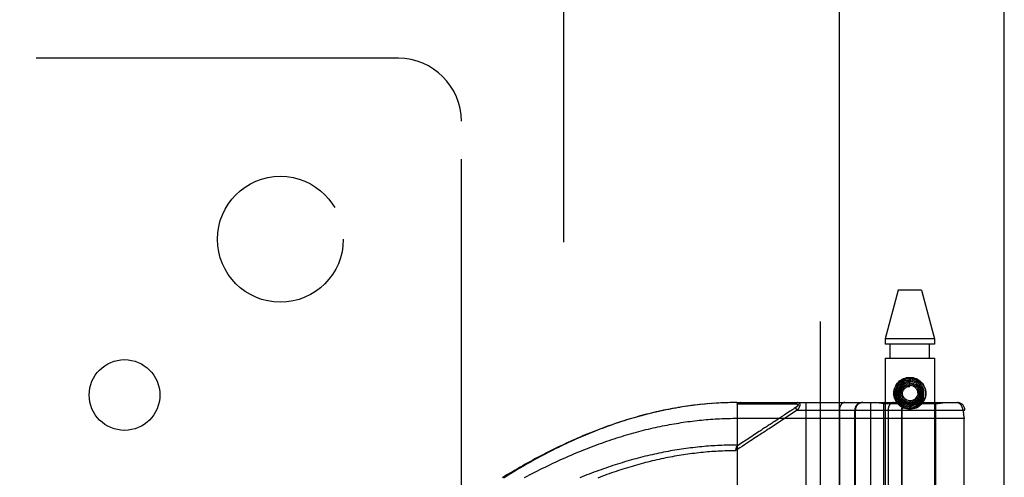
# Model space of a CAD drawing. Header units: inches. Extents: x 0 to 262, y 0 to 169.
# Tile 203 of 256: x 112.93 to 116.84, y 117.4 to 119.22. Entities that reach past the tile are written whole.
import ezdxf

# ---------------------------------------------------------------- set-up
doc = ezdxf.new("R2010")
doc.units = ezdxf.units.IN
doc.header["$LTSCALE"] = 14.384615
doc.header["$MEASUREMENT"] = 0
doc.linetypes.add('HIDDEN', pattern=[0.2, 0.1, -0.1])
doc.layers.get('0').update_dxf_attribs({"linetype": 'CONTINUOUS'})
for name, color, linetype in [('DEFAULT_2', 8, 'HIDDEN'), ('RIGHTHAND_DOOR_ASSEMBLY', 7, 'CONTINUOUS'), ('SUBPANEL', 7, 'CONTINUOUS')]:
    doc.layers.add(name, color=color, linetype=linetype)

msp = doc.modelspace()

# ---------------------------------------------------------------- linework, layer by layer
at = {"color": 3, "linetype": 'Continuous'}
msp.add_line((116.8387, 49.3295), (116.8387, 125.8592), dxfattribs=at)
at = {"layer": 'DEFAULT_2', "color": 8, "linetype": 'HIDDEN'}
msp.add_line((115.0887, 119.7775), (115.0887, 50.6735), dxfattribs=at)
at = {"layer": 'RIGHTHAND_DOOR_ASSEMBLY', "color": 8, "linetype": 'HIDDEN'}
for p, q in [((116.1079, 120.9005), (116.1079, 49.5505)), ((116.4169, 118.1485), (116.3654, 117.9545)), ((116.5099, 118.1485), (116.4169, 118.1485)), ((116.5099, 118.1485), (116.5614, 117.9545)), ((116.5614, 117.9545), (116.3654, 117.9545)), ((116.3654, 117.9545), (116.3654, 117.9335)), ((116.5614, 117.9335), (116.3654, 117.9335)), ((116.3849, 117.8785), (116.3849, 117.9335)), ((116.5419, 117.8785), (116.5419, 117.9335)), ((116.5614, 117.9545), (116.5614, 117.9335)), ((116.3654, 117.8785), (116.5614, 117.8785)), ((116.3654, 117.8785), (116.3654, 114.6962)), ((116.5614, 117.8785), (116.5614, 114.6962)), ((116.4634, 117.766), (116.4634, 117.781)), ((115.6417, 117.695), (115.6288, 117.6937)), ((115.6508, 117.6959), (115.6382, 117.6947)), ((115.66, 117.6967), (115.6476, 117.6956)), ((115.6691, 117.6975), (115.657, 117.6965)), ((115.6783, 117.6982), (115.6664, 117.6972)), ((115.6874, 117.6988), (115.6757, 117.698)), ((115.6965, 117.6994), (115.6851, 117.6986)), ((115.7056, 117.6999), (115.6945, 117.6992)), ((115.7148, 117.7003), (115.7038, 117.6998)), ((115.7239, 117.7007), (115.7132, 117.7002)), ((115.733, 117.701), (115.7225, 117.7007)), ((115.7421, 117.7013), (115.7318, 117.701)), ((115.7511, 117.7015), (115.7412, 117.7013)), ((115.7602, 117.7017), (115.7505, 117.7015)), ((115.7693, 117.7018), (115.7598, 117.7017)), ((115.7784, 117.7018), (115.7692, 117.7018)), ((115.7784, 117.7018), (116.6522, 117.7018)), ((115.7784, 117.7018), (115.7784, 117.037)), ((115.7844, 117.6961), (115.8085, 117.6961)), ((115.9771, 117.6962), (115.9808, 117.6962)), ((115.9808, 117.6962), (115.9842, 117.6962)), ((115.9842, 117.6962), (115.9874, 117.6962)), ((115.9874, 117.6962), (115.9921, 117.6962)), ((115.9921, 117.6962), (115.9951, 117.6962)), ((115.9951, 117.6962), (116.0113, 117.6963)), ((116.0507, 117.7018), (116.0507, 114.9993)), ((116.3072, 117.7018), (116.3072, 114.9993)), ((116.3604, 117.6965), (116.3229, 117.7018)), ((116.5664, 117.6965), (116.3604, 117.6965)), ((116.3604, 117.1505), (116.3604, 117.6965)), ((116.4901, 117.7002), (116.4904, 117.7004)), ((116.4904, 117.7004), (116.4918, 117.7018)), ((116.4918, 117.7018), (116.4924, 117.7022)), ((116.4924, 117.7022), (116.4928, 117.7026)), ((116.4928, 117.7026), (116.4932, 117.703)), ((116.4932, 117.703), (116.4936, 117.7034)), ((116.5072, 117.7243), (116.5214, 117.7197)), ((116.5664, 117.6965), (116.6039, 117.7018)), ((116.5664, 117.1505), (116.5664, 117.6965)), ((115.5679, 117.6858), (115.5529, 117.6835)), ((115.5771, 117.6872), (115.5625, 117.685)), ((115.5864, 117.6885), (115.572, 117.6864)), ((115.5956, 117.6897), (115.5815, 117.6878)), ((115.6004, 117.6904), (115.591, 117.6891)), ((115.6099, 117.6915), (115.5956, 117.6897)), ((115.6193, 117.6926), (115.6049, 117.6909)), ((115.6288, 117.6937), (115.6141, 117.692)), ((115.6325, 117.6941), (115.6233, 117.6931)), ((115.9878, 117.6671), (115.9663, 117.6531)), ((116.0167, 117.6718), (115.9741, 117.6437)), ((115.9915, 117.6696), (115.9878, 117.6671)), ((116.0014, 117.6761), (115.9963, 117.6727)), ((116.0039, 117.6777), (116.0014, 117.6761)), ((116.0101, 117.6818), (116.0039, 117.6777)), ((116.0167, 117.6718), (116.0101, 117.6818)), ((116.0167, 117.6718), (116.6822, 117.6718)), ((116.1836, 117.6718), (116.1836, 115.0293)), ((116.2447, 117.1505), (116.2447, 117.6718)), ((116.247, 117.6718), (116.247, 117.1505)), ((116.3772, 117.6718), (116.3772, 115.0293)), ((116.4302, 117.6718), (116.4302, 115.0293)), ((116.4322, 117.6718), (116.4322, 115.0293)), ((116.6822, 115.0293), (116.6822, 117.6718)), ((115.7784, 117.6393), (116.6822, 117.6393)), ((115.9401, 117.6359), (115.927, 117.6272)), ((116.6776, 117.6401), (116.6776, 117.358)), ((115.7964, 117.5414), (115.7772, 117.5288)), ((115.7784, 117.515), (115.7716, 117.5105)), ((115.7716, 117.5105), (115.7723, 117.5136)), ((115.7723, 117.5136), (115.7726, 117.5148)), ((115.7726, 117.5148), (115.7729, 117.516)), ((115.7784, 117.515), (115.7743, 117.5213))]:
    msp.add_line(p, q, dxfattribs=at)
at = {"layer": 'RIGHTHAND_DOOR_ASSEMBLY', "color": 3, "linetype": 'Continuous'}
msp.add_line((116.1829, 120.9005), (116.1829, 49.5505), dxfattribs=at)
at = {"layer": 'RIGHTHAND_DOOR_ASSEMBLY', "color": 8, "linetype": 'HIDDEN'}
for points in [[(116.4334, 117.7881), (116.4263, 117.7832), (116.42, 117.7773), (116.4147, 117.7705), (116.4104, 117.7631), (116.4073, 117.755), (116.4053, 117.7466), (116.4047, 117.738), (116.4053, 117.7293), (116.4071, 117.7208), (116.4103, 117.7127), (116.4145, 117.7051), (116.4199, 117.6982), (116.4262, 117.6922), (116.4333, 117.6871), (116.4411, 117.6832), (116.4495, 117.6804), (116.4581, 117.6788), (116.4669, 117.6786), (116.4757, 117.6796), (116.4842, 117.6819), (116.4923, 117.6855), (116.4998, 117.6902)], [(116.4436, 117.7875), (116.4364, 117.784), (116.4297, 117.7795), (116.4239, 117.7741), (116.4188, 117.7677), (116.4148, 117.7607), (116.4119, 117.7532), (116.4102, 117.7453), (116.4097, 117.7372), (116.4104, 117.7291), (116.4123, 117.7212), (116.4153, 117.7137), (116.4195, 117.7067), (116.4247, 117.7004), (116.4308, 117.6949), (116.4376, 117.6904), (116.4451, 117.687), (116.453, 117.6847), (116.4612, 117.6836), (116.4694, 117.6838), (116.4776, 117.6852), (116.4854, 117.6878)], [(116.4098, 117.7725), (116.4144, 117.7788), (116.4198, 117.7843), (116.426, 117.7891), (116.4328, 117.7931), (116.4401, 117.7961), (116.4477, 117.7983), (116.4555, 117.7996), (116.4634, 117.8), (116.4713, 117.7996), (116.4791, 117.7983), (116.4867, 117.7961), (116.494, 117.7931), (116.5008, 117.7891), (116.507, 117.7843), (116.5124, 117.7788), (116.5171, 117.7725)], [(116.4531, 117.7851), (116.446, 117.783), (116.4393, 117.7799), (116.4331, 117.7758), (116.4276, 117.7707), (116.4229, 117.7649), (116.4192, 117.7583), (116.4166, 117.7513), (116.4151, 117.744), (116.4147, 117.7364), (116.4155, 117.7289), (116.4174, 117.7216), (116.4204, 117.7147), (116.4245, 117.7083), (116.4296, 117.7026), (116.4354, 117.6977), (116.442, 117.6938), (116.449, 117.6909), (116.4565, 117.6891), (116.4641, 117.6885), (116.4718, 117.6891), (116.4793, 117.6909)], [(116.4634, 117.781), (116.4622, 117.781), (116.4554, 117.7804), (116.4488, 117.7787), (116.4425, 117.776), (116.4367, 117.7723), (116.4316, 117.7677), (116.4273, 117.7624), (116.4238, 117.7564), (116.4214, 117.7499), (116.42, 117.7431), (116.4197, 117.7362), (116.4205, 117.7292), (116.4224, 117.7225), (116.4253, 117.7162), (116.4292, 117.7104), (116.434, 117.7052), (116.4396, 117.7009), (116.4458, 117.6975), (116.4524, 117.6951), (116.4594, 117.6938), (116.4665, 117.6936)], [(116.4234, 117.7554), (116.4267, 117.7615), (116.4309, 117.767), (116.436, 117.7717), (116.4417, 117.7756), (116.448, 117.7784), (116.4546, 117.7803), (116.4614, 117.781), (116.4683, 117.7807), (116.475, 117.7792), (116.4813, 117.7767), (116.4871, 117.7732), (116.4923, 117.7689), (116.4967, 117.7637), (116.5003, 117.7579), (116.5028, 117.7517), (116.5043, 117.7451), (116.5047, 117.7384), (116.504, 117.7318), (116.5022, 117.7253), (116.4994, 117.7193)], [(116.4327, 117.7613), (116.4369, 117.766), (116.4419, 117.7698), (116.4474, 117.7728), (116.4534, 117.7749), (116.4595, 117.7759), (116.4658, 117.7759), (116.4719, 117.7749), (116.4778, 117.7728), (116.4832, 117.7698), (116.4881, 117.766), (116.4922, 117.7614), (116.4955, 117.7563), (116.4979, 117.7506), (116.4993, 117.7447), (116.4997, 117.7386), (116.499, 117.7325), (116.4974, 117.7267), (116.4948, 117.7212), (116.4914, 117.7163)], [(116.4854, 117.6878), (116.4928, 117.6915), (116.4996, 117.6963), (116.5056, 117.7021), (116.5106, 117.7088), (116.5146, 117.7161), (116.5175, 117.7239), (116.5192, 117.7321), (116.5197, 117.7405), (116.5189, 117.7488), (116.5168, 117.757), (116.5136, 117.7648), (116.5092, 117.772), (116.5039, 117.7785), (116.4976, 117.7842), (116.4905, 117.7888), (116.4828, 117.7924), (116.4746, 117.7948), (116.4662, 117.7959), (116.4576, 117.7958), (116.4492, 117.7945), (116.441, 117.7919), (116.4334, 117.7881)], [(116.4793, 117.6909), (116.4865, 117.6937), (116.4931, 117.6977), (116.4991, 117.7026), (116.5043, 117.7084), (116.5085, 117.7149), (116.5117, 117.722), (116.5137, 117.7296), (116.5146, 117.7373), (116.5143, 117.7452), (116.5129, 117.7529), (116.5102, 117.7603), (116.5065, 117.7672), (116.5017, 117.7735), (116.496, 117.779), (116.4896, 117.7836), (116.4825, 117.7871), (116.475, 117.7896), (116.4671, 117.7908), (116.4592, 117.7909), (116.4513, 117.7898), (116.4436, 117.7875)], [(116.4665, 117.6936), (116.4735, 117.6945), (116.4804, 117.6965), (116.4868, 117.6996), (116.4927, 117.7036), (116.4979, 117.7086), (116.5023, 117.7143), (116.5057, 117.7206), (116.5081, 117.7274), (116.5094, 117.7345), (116.5096, 117.7418), (116.5087, 117.749), (116.5066, 117.756), (116.5035, 117.7625), (116.4993, 117.7686), (116.4943, 117.7739), (116.4885, 117.7784), (116.482, 117.7819), (116.4751, 117.7844), (116.4679, 117.7858), (116.4605, 117.786), (116.4531, 117.7851)], [(116.5072, 117.7243), (116.5066, 117.7227), (116.5034, 117.7161), (116.4993, 117.7102), (116.4943, 117.705), (116.4885, 117.7006), (116.4822, 117.6973), (116.4754, 117.6949), (116.4683, 117.6937), (116.4611, 117.6936), (116.4541, 117.6947), (116.4473, 117.6968), (116.4409, 117.7), (116.4352, 117.7042), (116.4302, 117.7092), (116.426, 117.7149), (116.4229, 117.7212), (116.4208, 117.7279), (116.4198, 117.7349), (116.4199, 117.7419), (116.4211, 117.7488), (116.4234, 117.7554)], [(116.4994, 117.7193), (116.4957, 117.7138), (116.4912, 117.7089), (116.4859, 117.7049), (116.4801, 117.7018), (116.4739, 117.6997), (116.4674, 117.6987), (116.4608, 117.6987), (116.4544, 117.6998), (116.4482, 117.7019), (116.4425, 117.705), (116.4374, 117.7089), (116.433, 117.7137), (116.4294, 117.7191), (116.4268, 117.725), (116.4252, 117.7312), (116.4247, 117.7376), (116.4252, 117.7439), (116.4267, 117.7501), (116.4292, 117.756), (116.4327, 117.7613)], [(116.4914, 117.7163), (116.4871, 117.712), (116.4823, 117.7085), (116.4769, 117.7059), (116.4712, 117.7042), (116.4653, 117.7035), (116.4593, 117.7039), (116.4536, 117.7052), (116.4481, 117.7074), (116.4432, 117.7106), (116.4388, 117.7145), (116.4352, 117.7191), (116.4325, 117.7242), (116.4306, 117.7297), (116.4297, 117.7355), (116.4298, 117.7412), (116.4309, 117.7469), (116.4329, 117.7523), (116.4359, 117.7572), (116.4395, 117.7615)], [(116.4817, 117.7141), (116.4771, 117.7114), (116.4721, 117.7096), (116.4669, 117.7086), (116.4616, 117.7086), (116.4564, 117.7096), (116.4515, 117.7114), (116.447, 117.714), (116.443, 117.7174), (116.4397, 117.7214), (116.4372, 117.7259), (116.4355, 117.7308), (116.4347, 117.7359), (116.4348, 117.741), (116.4359, 117.746), (116.4378, 117.7507), (116.4405, 117.755), (116.4439, 117.7587), (116.4479, 117.7618)], [(116.4395, 117.7615), (116.4439, 117.7652), (116.4488, 117.768), (116.4541, 117.7699), (116.4597, 117.7709), (116.4653, 117.7709), (116.4708, 117.77), (116.4761, 117.7681), (116.4809, 117.7654), (116.4852, 117.7619), (116.4888, 117.7577), (116.4916, 117.7529), (116.4935, 117.7478), (116.4945, 117.7424), (116.4946, 117.737), (116.4937, 117.7316), (116.4919, 117.7265), (116.4892, 117.7218), (116.4858, 117.7176), (116.4817, 117.7141)], [(116.4479, 117.7618), (116.4523, 117.7641), (116.4571, 117.7655), (116.4621, 117.766), (116.4634, 117.766)], [(115.7784, 117.6959), (115.7784, 117.6961), (115.7784, 117.6963), (115.7784, 117.6964), (115.7785, 117.6966), (115.7785, 117.6967), (115.7785, 117.6969), (115.7786, 117.697), (115.7786, 117.6972), (115.7787, 117.6973), (115.7787, 117.6974), (115.7788, 117.6976), (115.7789, 117.6977), (115.7789, 117.6978), (115.779, 117.698), (115.7791, 117.6981), (115.7792, 117.6982), (115.7793, 117.6983), (115.7794, 117.6985), (115.7795, 117.6986), (115.7796, 117.6987), (115.7798, 117.6988), (115.7799, 117.699), (115.78, 117.6991), (115.7802, 117.6992), (115.7803, 117.6993), (115.7805, 117.6994), (115.7807, 117.6995), (115.7809, 117.6997), (115.781, 117.6998), (115.7812, 117.6999), (115.7814, 117.7), (115.7817, 117.7001), (115.7819, 117.7002), (115.7821, 117.7003), (115.7824, 117.7004), (115.7827, 117.7005), (115.7829, 117.7006), (115.7832, 117.7007), (115.7835, 117.7008), (115.7838, 117.7009), (115.7842, 117.701), (115.7845, 117.7011), (115.7849, 117.7012), (115.7852, 117.7013), (115.7856, 117.7013), (115.7861, 117.7014), (115.7865, 117.7015), (115.7869, 117.7015), (115.7874, 117.7016), (115.7879, 117.7016), (115.7884, 117.7017), (115.7889, 117.7017), (115.7894, 117.7017), (115.79, 117.7018), (115.7905, 117.7018), (115.7911, 117.7018)], [(115.7784, 117.6959), (115.7794, 117.696), (115.7804, 117.696), (115.7814, 117.6961), (115.7824, 117.6961), (115.7834, 117.6961), (115.7844, 117.6961)], [(115.7911, 117.7018), (115.7909, 117.7018), (115.7907, 117.7018), (115.7905, 117.7017), (115.7902, 117.7017), (115.79, 117.7017), (115.7898, 117.7016), (115.7896, 117.7015), (115.7893, 117.7015), (115.7891, 117.7014), (115.7889, 117.7013), (115.7887, 117.7012), (115.7885, 117.701), (115.7883, 117.7009), (115.788, 117.7008), (115.7878, 117.7006), (115.7876, 117.7005), (115.7874, 117.7003), (115.7872, 117.7001), (115.787, 117.6999), (115.7868, 117.6997), (115.7866, 117.6995), (115.7864, 117.6993), (115.7862, 117.6991), (115.7861, 117.6989), (115.7859, 117.6986), (115.7857, 117.6984), (115.7855, 117.6981), (115.7854, 117.6979), (115.7852, 117.6976), (115.785, 117.6973), (115.7849, 117.697), (115.7847, 117.6967), (115.7846, 117.6964), (115.7844, 117.6961)], [(115.8085, 117.6961), (115.8138, 117.6961), (115.819, 117.6961), (115.824, 117.6961), (115.8289, 117.6961), (115.8337, 117.6961), (115.8385, 117.6961), (115.8431, 117.6961), (115.8475, 117.6961), (115.8518, 117.6961), (115.8559, 117.6961), (115.8598, 117.6961), (115.8637, 117.6961), (115.8675, 117.6961), (115.8713, 117.6961), (115.8751, 117.6961), (115.8789, 117.6961), (115.8904, 117.6961)], [(115.8904, 117.6961), (115.8941, 117.6961), (115.8978, 117.6961), (115.9013, 117.6961), (115.9047, 117.6961), (115.908, 117.6961), (115.9111, 117.6961), (115.9196, 117.6962)], [(115.9196, 117.6962), (115.9223, 117.6962), (115.9249, 117.6962), (115.9275, 117.6962), (115.9301, 117.6962), (115.9326, 117.6962), (115.9378, 117.6962)], [(115.9378, 117.6962), (115.9404, 117.6962), (115.9429, 117.6962), (115.9481, 117.6962)], [(115.9481, 117.6962), (115.9507, 117.6962), (115.9533, 117.6962), (115.9559, 117.6962), (115.9708, 117.6962)], [(115.9708, 117.6962), (115.973, 117.6962), (115.9771, 117.6962)], [(116.0113, 117.6963), (116.0117, 117.6963), (116.0122, 117.6963), (116.0126, 117.6963), (116.0129, 117.6963), (116.0133, 117.6962), (116.0137, 117.6962), (116.014, 117.6962), (116.0143, 117.6962), (116.0146, 117.6961), (116.0149, 117.6961), (116.0152, 117.696), (116.0155, 117.696), (116.0157, 117.6959), (116.016, 117.6959), (116.0162, 117.6958), (116.0165, 117.6958), (116.0167, 117.6957), (116.0169, 117.6956), (116.0171, 117.6956), (116.0173, 117.6955), (116.0175, 117.6954), (116.0176, 117.6954), (116.0178, 117.6953), (116.018, 117.6952), (116.0181, 117.6951), (116.0183, 117.6951), (116.0184, 117.695), (116.0185, 117.6949), (116.0187, 117.6948), (116.0188, 117.6947), (116.0189, 117.6947), (116.019, 117.6946), (116.0191, 117.6945), (116.0192, 117.6944), (116.0193, 117.6943), (116.0194, 117.6942), (116.0195, 117.6941), (116.0195, 117.694), (116.0196, 117.6939), (116.0197, 117.6938), (116.0197, 117.6937), (116.0198, 117.6936), (116.0198, 117.6935), (116.0199, 117.6934), (116.0199, 117.6933), (116.0199, 117.6931), (116.02, 117.693), (116.02, 117.6929), (116.02, 117.6928), (116.02, 117.6927), (116.02, 117.6925), (116.02, 117.6924), (116.02, 117.6923), (116.02, 117.6922), (116.02, 117.692), (116.02, 117.6919), (116.02, 117.6918), (116.0199, 117.6916), (116.0199, 117.6915), (116.0199, 117.6913), (116.0198, 117.6912), (116.0198, 117.691), (116.0197, 117.6909), (116.0196, 117.6907), (116.0196, 117.6906), (116.0195, 117.6904), (116.0194, 117.6903), (116.0193, 117.6901), (116.0192, 117.6899), (116.0191, 117.6898), (116.019, 117.6896), (116.0189, 117.6894), (116.0188, 117.6893), (116.0186, 117.6891), (116.0185, 117.6889), (116.0184, 117.6887), (116.0182, 117.6885), (116.0181, 117.6884), (116.0179, 117.6882), (116.0177, 117.688), (116.0175, 117.6878), (116.0174, 117.6876), (116.0172, 117.6874), (116.017, 117.6872), (116.0167, 117.6869), (116.0165, 117.6867), (116.0163, 117.6865), (116.016, 117.6863), (116.0158, 117.686), (116.0155, 117.6858), (116.0152, 117.6856), (116.0149, 117.6853), (116.0146, 117.6851), (116.0143, 117.6848), (116.014, 117.6845), (116.0136, 117.6843), (116.0132, 117.684), (116.0128, 117.6837), (116.0124, 117.6834), (116.012, 117.6831), (116.0116, 117.6828), (116.0111, 117.6824), (116.0106, 117.6821), (116.0101, 117.6818)], [(116.0179, 117.7018), (116.0177, 117.7018), (116.0175, 117.7018), (116.0173, 117.7017), (116.017, 117.7017), (116.0168, 117.7017), (116.0166, 117.7016), (116.0164, 117.7015), (116.0161, 117.7015), (116.0159, 117.7014), (116.0157, 117.7013), (116.0155, 117.7012), (116.0153, 117.7011), (116.0151, 117.7009), (116.0149, 117.7008), (116.0147, 117.7007), (116.0145, 117.7005), (116.0143, 117.7003), (116.0141, 117.7002), (116.0139, 117.7), (116.0137, 117.6998), (116.0135, 117.6996), (116.0133, 117.6994), (116.0131, 117.6992), (116.0129, 117.699), (116.0127, 117.6987), (116.0126, 117.6985), (116.0124, 117.6982), (116.0122, 117.698), (116.0121, 117.6977), (116.0119, 117.6975), (116.0117, 117.6972), (116.0116, 117.6969), (116.0114, 117.6966), (116.0113, 117.6963)], [(116.0179, 117.7018), (116.0184, 117.7018), (116.0188, 117.7018), (116.0192, 117.7017), (116.0196, 117.7017), (116.0199, 117.7016), (116.0203, 117.7016), (116.0206, 117.7015), (116.021, 117.7014), (116.0213, 117.7013), (116.0216, 117.7013), (116.0218, 117.7012), (116.0221, 117.7011), (116.0224, 117.7009), (116.0226, 117.7008), (116.0228, 117.7007), (116.0231, 117.7006), (116.0233, 117.7005), (116.0235, 117.7003), (116.0237, 117.7002), (116.0239, 117.7), (116.0241, 117.6999), (116.0242, 117.6997), (116.0244, 117.6996), (116.0246, 117.6994), (116.0247, 117.6993), (116.0249, 117.6991), (116.025, 117.6989), (116.0251, 117.6988), (116.0252, 117.6986), (116.0254, 117.6984), (116.0255, 117.6982), (116.0256, 117.698), (116.0257, 117.6978), (116.0258, 117.6976), (116.0259, 117.6974), (116.026, 117.6972), (116.026, 117.697), (116.0261, 117.6968), (116.0262, 117.6966), (116.0263, 117.6964), (116.0263, 117.6962), (116.0264, 117.696), (116.0264, 117.6957), (116.0265, 117.6955), (116.0265, 117.6953), (116.0265, 117.695), (116.0266, 117.6948), (116.0266, 117.6945), (116.0266, 117.6943), (116.0266, 117.694), (116.0266, 117.6938), (116.0266, 117.6935), (116.0266, 117.6932), (116.0266, 117.693), (116.0266, 117.6927), (116.0266, 117.6924), (116.0265, 117.6921), (116.0265, 117.6918), (116.0265, 117.6915), (116.0264, 117.6912), (116.0264, 117.6909), (116.0263, 117.6906), (116.0263, 117.6903), (116.0262, 117.69), (116.0261, 117.6897), (116.0261, 117.6894), (116.026, 117.689), (116.0259, 117.6887), (116.0258, 117.6884), (116.0257, 117.688), (116.0256, 117.6877), (116.0255, 117.6873), (116.0254, 117.687), (116.0252, 117.6866), (116.0251, 117.6862), (116.025, 117.6859), (116.0248, 117.6855), (116.0246, 117.6851), (116.0245, 117.6847), (116.0243, 117.6843), (116.0241, 117.6839), (116.0239, 117.6835), (116.0238, 117.6831), (116.0235, 117.6826), (116.0233, 117.6822), (116.0231, 117.6817), (116.0229, 117.6813), (116.0226, 117.6808), (116.0224, 117.6804), (116.0221, 117.6799), (116.0218, 117.6794), (116.0215, 117.6789), (116.0212, 117.6784), (116.0209, 117.6778), (116.0206, 117.6773), (116.0202, 117.6767), (116.0198, 117.6762), (116.0194, 117.6756), (116.019, 117.675), (116.0186, 117.6744), (116.0182, 117.6737), (116.0177, 117.6731), (116.0172, 117.6724), (116.0167, 117.6718)], [(116.2048, 117.7018), (116.2044, 117.7018), (116.2039, 117.7018), (116.2035, 117.7017), (116.203, 117.7017), (116.2025, 117.7016), (116.2021, 117.7015), (116.2016, 117.7014), (116.2012, 117.7013), (116.2007, 117.7012), (116.2002, 117.7011), (116.1998, 117.7009), (116.1994, 117.7008), (116.1989, 117.7006), (116.1985, 117.7004), (116.198, 117.7002), (116.1976, 117.7), (116.1972, 117.6997), (116.1967, 117.6995), (116.1963, 117.6992), (116.1959, 117.699), (116.1955, 117.6987), (116.195, 117.6984), (116.1946, 117.6981), (116.1942, 117.6978), (116.1938, 117.6974), (116.1934, 117.6971), (116.1931, 117.6967), (116.1927, 117.6964), (116.1923, 117.696), (116.1919, 117.6956), (116.1916, 117.6952), (116.1912, 117.6948), (116.1909, 117.6943), (116.1905, 117.6939), (116.1902, 117.6935), (116.1898, 117.693), (116.1895, 117.6925), (116.1892, 117.6921), (116.1889, 117.6916), (116.1886, 117.6911), (116.1883, 117.6906), (116.188, 117.69), (116.1877, 117.6895), (116.1875, 117.689), (116.1872, 117.6885), (116.1869, 117.6879), (116.1867, 117.6873), (116.1865, 117.6868), (116.1862, 117.6862), (116.186, 117.6856), (116.1858, 117.6851), (116.1856, 117.6845), (116.1854, 117.6839), (116.1852, 117.6833), (116.1851, 117.6827), (116.1849, 117.682), (116.1848, 117.6814), (116.1846, 117.6808), (116.1845, 117.6802), (116.1844, 117.6796), (116.1842, 117.6789), (116.1841, 117.6783), (116.184, 117.6776), (116.1839, 117.677), (116.1839, 117.6764), (116.1838, 117.6757), (116.1838, 117.6751), (116.1837, 117.6744), (116.1837, 117.6737), (116.1836, 117.6731), (116.1836, 117.6724), (116.1836, 117.6718)], [(116.2767, 117.7018), (116.276, 117.7018), (116.2754, 117.7018), (116.2747, 117.7017), (116.2741, 117.7017), (116.2734, 117.7016), (116.2728, 117.7015), (116.2722, 117.7014), (116.2715, 117.7013), (116.2709, 117.7012), (116.2702, 117.7011), (116.2696, 117.7009), (116.269, 117.7008), (116.2684, 117.7006), (116.2677, 117.7004), (116.2671, 117.7002), (116.2665, 117.7), (116.2659, 117.6997), (116.2653, 117.6995), (116.2647, 117.6992), (116.2641, 117.699), (116.2635, 117.6987), (116.263, 117.6984), (116.2624, 117.6981), (116.2618, 117.6978), (116.2613, 117.6974), (116.2607, 117.6971), (116.2602, 117.6967), (116.2596, 117.6964), (116.2591, 117.696), (116.2586, 117.6956), (116.2581, 117.6952), (116.2576, 117.6948), (116.2571, 117.6943), (116.2566, 117.6939), (116.2561, 117.6935), (116.2557, 117.693), (116.2552, 117.6925), (116.2548, 117.6921), (116.2544, 117.6916), (116.2539, 117.6911), (116.2535, 117.6906), (116.2531, 117.69), (116.2527, 117.6895), (116.2524, 117.689), (116.252, 117.6885), (116.2516, 117.6879), (116.2513, 117.6873), (116.251, 117.6868), (116.2507, 117.6862), (116.2503, 117.6856), (116.2501, 117.6851), (116.2498, 117.6845), (116.2495, 117.6839), (116.2493, 117.6833), (116.249, 117.6827), (116.2488, 117.682), (116.2486, 117.6814), (116.2484, 117.6808), (116.2482, 117.6802), (116.248, 117.6796), (116.2478, 117.6789), (116.2477, 117.6783), (116.2476, 117.6776), (116.2474, 117.677), (116.2473, 117.6764), (116.2472, 117.6757), (116.2472, 117.6751), (116.2471, 117.6744), (116.2471, 117.6737), (116.247, 117.6731), (116.247, 117.6724), (116.247, 117.6718)], [(116.3984, 117.7018), (116.3979, 117.7018), (116.3975, 117.7018), (116.397, 117.7017), (116.3965, 117.7017), (116.3961, 117.7016), (116.3956, 117.7015), (116.3951, 117.7014), (116.3947, 117.7013), (116.3942, 117.7012), (116.3938, 117.7011), (116.3933, 117.7009), (116.3929, 117.7008), (116.3924, 117.7006), (116.392, 117.7004), (116.3916, 117.7002), (116.3911, 117.7), (116.3907, 117.6997), (116.3903, 117.6995), (116.3898, 117.6992), (116.3894, 117.699), (116.389, 117.6987), (116.3886, 117.6984), (116.3882, 117.6981), (116.3878, 117.6978), (116.3874, 117.6974), (116.387, 117.6971), (116.3866, 117.6967), (116.3862, 117.6964), (116.3858, 117.696), (116.3855, 117.6956), (116.3851, 117.6952), (116.3847, 117.6948), (116.3844, 117.6943), (116.384, 117.6939), (116.3837, 117.6935), (116.3834, 117.693), (116.3831, 117.6925), (116.3827, 117.6921), (116.3824, 117.6916), (116.3821, 117.6911), (116.3818, 117.6906), (116.3815, 117.69), (116.3813, 117.6895), (116.381, 117.689), (116.3807, 117.6885), (116.3805, 117.6879), (116.3802, 117.6873), (116.38, 117.6868), (116.3798, 117.6862), (116.3796, 117.6856), (116.3794, 117.6851), (116.3792, 117.6845), (116.379, 117.6839), (116.3788, 117.6833), (116.3786, 117.6827), (116.3784, 117.682), (116.3783, 117.6814), (116.3781, 117.6808), (116.378, 117.6802), (116.3779, 117.6796), (116.3778, 117.6789), (116.3777, 117.6783), (116.3776, 117.6776), (116.3775, 117.677), (116.3774, 117.6764), (116.3773, 117.6757), (116.3773, 117.6751), (116.3772, 117.6744), (116.3772, 117.6737), (116.3772, 117.6731), (116.3772, 117.6724), (116.3772, 117.6718)], [(116.5171, 117.7046), (116.5124, 117.6983), (116.507, 117.6927), (116.5008, 117.688), (116.494, 117.684), (116.4867, 117.681), (116.4791, 117.6788), (116.4713, 117.6775), (116.4634, 117.6771), (116.4555, 117.6775), (116.4477, 117.6788), (116.4401, 117.681), (116.4328, 117.684), (116.426, 117.688), (116.4198, 117.6927), (116.4144, 117.6983), (116.4098, 117.7046)], [(116.4599, 117.7018), (116.4593, 117.7018), (116.4586, 117.7018), (116.458, 117.7017), (116.4573, 117.7017), (116.4567, 117.7016), (116.456, 117.7015), (116.4554, 117.7014), (116.4548, 117.7013), (116.4541, 117.7012), (116.4535, 117.7011), (116.4529, 117.7009), (116.4522, 117.7008), (116.4516, 117.7006), (116.451, 117.7004), (116.4504, 117.7002), (116.4498, 117.7), (116.4492, 117.6997), (116.4486, 117.6995), (116.448, 117.6992), (116.4474, 117.699), (116.4468, 117.6987), (116.4462, 117.6984), (116.4456, 117.6981), (116.4451, 117.6978), (116.4445, 117.6974), (116.444, 117.6971), (116.4434, 117.6967), (116.4429, 117.6964), (116.4424, 117.696), (116.4418, 117.6956), (116.4413, 117.6952), (116.4408, 117.6948), (116.4403, 117.6943), (116.4399, 117.6939), (116.4394, 117.6935), (116.4389, 117.693), (116.4385, 117.6925), (116.438, 117.6921), (116.4376, 117.6916), (116.4372, 117.6911), (116.4368, 117.6906), (116.4364, 117.69), (116.436, 117.6895), (116.4356, 117.689), (116.4352, 117.6885), (116.4349, 117.6879), (116.4345, 117.6873), (116.4342, 117.6868), (116.4339, 117.6862), (116.4336, 117.6856), (116.4333, 117.6851), (116.433, 117.6845), (116.4327, 117.6839), (116.4325, 117.6833), (116.4322, 117.6827), (116.432, 117.682), (116.4318, 117.6814), (116.4316, 117.6808), (116.4314, 117.6802), (116.4312, 117.6796), (116.4311, 117.6789), (116.4309, 117.6783), (116.4308, 117.6776), (116.4307, 117.677), (116.4306, 117.6764), (116.4305, 117.6757), (116.4304, 117.6751), (116.4303, 117.6744), (116.4303, 117.6737), (116.4303, 117.6731), (116.4302, 117.6724), (116.4302, 117.6718)], [(116.5121, 117.7227), (116.5115, 117.7213), (116.5109, 117.72), (116.5103, 117.7188), (116.5097, 117.7176), (116.5091, 117.7165), (116.5084, 117.7154), (116.5078, 117.7144), (116.5072, 117.7135), (116.5066, 117.7126), (116.506, 117.7117), (116.5054, 117.7109), (116.5048, 117.7102), (116.5042, 117.7095), (116.5036, 117.7088), (116.503, 117.7082), (116.5025, 117.7076), (116.502, 117.7071), (116.5014, 117.7065), (116.5009, 117.706), (116.5004, 117.7056), (116.5, 117.7051), (116.4995, 117.7047), (116.4991, 117.7043), (116.4986, 117.704), (116.4982, 117.7036), (116.4978, 117.7033), (116.4974, 117.703), (116.497, 117.7027), (116.4966, 117.7024), (116.4963, 117.7022), (116.4959, 117.7019), (116.4955, 117.7017), (116.4952, 117.7014), (116.4949, 117.7012), (116.4945, 117.701), (116.4942, 117.7008), (116.4939, 117.7006), (116.4936, 117.7004), (116.4932, 117.7002), (116.4929, 117.7), (116.4926, 117.6999), (116.4923, 117.6997), (116.492, 117.6996), (116.4917, 117.6994), (116.4914, 117.6993), (116.4911, 117.6991), (116.4909, 117.699), (116.4906, 117.6989), (116.4903, 117.6988), (116.4901, 117.6987), (116.4899, 117.6986), (116.4896, 117.6986), (116.4894, 117.6985), (116.4892, 117.6985), (116.489, 117.6985), (116.4888, 117.6985), (116.4888, 117.6986), (116.4888, 117.6987), (116.4889, 117.6989), (116.489, 117.6991), (116.4892, 117.6993), (116.4893, 117.6995), (116.4895, 117.6996), (116.4896, 117.6998), (116.4898, 117.6999), (116.4899, 117.7), (116.4901, 117.7002)], [(116.4936, 117.7034), (116.4939, 117.7037), (116.4941, 117.7039), (116.4944, 117.7042), (116.4947, 117.7045), (116.495, 117.7048), (116.4953, 117.7051), (116.4956, 117.7054), (116.496, 117.7058), (116.4963, 117.7062), (116.4967, 117.7066), (116.4971, 117.707), (116.4975, 117.7074), (116.4979, 117.7079), (116.4983, 117.7084), (116.4988, 117.709), (116.4992, 117.7096), (116.4997, 117.7102), (116.5002, 117.7108), (116.5007, 117.7115), (116.5012, 117.7122), (116.5017, 117.713), (116.5022, 117.7137), (116.5027, 117.7146), (116.5032, 117.7154), (116.5037, 117.7164), (116.5042, 117.7173), (116.5048, 117.7184), (116.5053, 117.7194), (116.5058, 117.7206), (116.5063, 117.7218), (116.5067, 117.723), (116.5072, 117.7243)], [(116.4998, 117.6902), (116.5066, 117.6959), (116.5124, 117.7026), (116.5172, 117.7101), (116.5209, 117.7182), (116.5214, 117.7197)], [(116.6522, 117.7018), (116.6528, 117.7018), (116.6534, 117.7017), (116.654, 117.7017), (116.6546, 117.7015), (116.6551, 117.7014), (116.6557, 117.7013), (116.6563, 117.7011), (116.6568, 117.7009), (116.6574, 117.7006), (116.6579, 117.7004), (116.6584, 117.7001), (116.6589, 117.6998), (116.6595, 117.6995), (116.66, 117.6991), (116.6605, 117.6987), (116.661, 117.6983), (116.6614, 117.6979), (116.6619, 117.6975), (116.6624, 117.697), (116.6628, 117.6966), (116.6633, 117.6961), (116.6637, 117.6956), (116.6642, 117.6951), (116.6646, 117.6945), (116.665, 117.694), (116.6654, 117.6934), (116.6658, 117.6928), (116.6662, 117.6922), (116.6666, 117.6916), (116.667, 117.691), (116.6673, 117.6903), (116.6677, 117.6897), (116.6681, 117.689), (116.6684, 117.6883), (116.6687, 117.6877), (116.6691, 117.687), (116.6694, 117.6862), (116.6697, 117.6855), (116.67, 117.6848), (116.6703, 117.6841), (116.6706, 117.6833), (116.6709, 117.6826), (116.6712, 117.6818), (116.6715, 117.681), (116.6717, 117.6803), (116.672, 117.6795), (116.6722, 117.6787), (116.6725, 117.6779), (116.6727, 117.6771), (116.673, 117.6763), (116.6732, 117.6755), (116.6734, 117.6747), (116.6736, 117.6738), (116.6738, 117.673), (116.674, 117.6722), (116.6742, 117.6714), (116.6744, 117.6705), (116.6746, 117.6697), (116.6748, 117.6688), (116.6749, 117.668), (116.6751, 117.6671), (116.6753, 117.6663), (116.6754, 117.6654), (116.6756, 117.6645), (116.6757, 117.6637), (116.6758, 117.6628), (116.676, 117.6619), (116.6761, 117.6611), (116.6762, 117.6602), (116.6763, 117.6594), (116.6764, 117.6585), (116.6765, 117.6576), (116.6766, 117.6568), (116.6767, 117.6559), (116.6768, 117.6551), (116.6769, 117.6542), (116.677, 117.6534), (116.677, 117.6525), (116.6771, 117.6517), (116.6772, 117.6509), (116.6772, 117.65), (116.6773, 117.6492), (116.6773, 117.6484), (116.6774, 117.6475), (116.6774, 117.6467), (116.6774, 117.6459), (116.6775, 117.6451), (116.6775, 117.6443), (116.6775, 117.6434), (116.6775, 117.6426), (116.6775, 117.6418), (116.6776, 117.6409), (116.6776, 117.6401)], [(115.5529, 117.6835), (115.5434, 117.6819), (115.5338, 117.6802), (115.5242, 117.6785), (115.5146, 117.6767), (115.505, 117.6749), (115.4953, 117.673), (115.4857, 117.671), (115.476, 117.6689), (115.4663, 117.6668), (115.4565, 117.6646), (115.4468, 117.6623), (115.437, 117.66), (115.4272, 117.6576), (115.4174, 117.6551), (115.4075, 117.6525), (115.3976, 117.6499), (115.3878, 117.6472), (115.3778, 117.6444), (115.3679, 117.6416), (115.3579, 117.6387), (115.3479, 117.6357), (115.3379, 117.6326), (115.3279, 117.6295), (115.3178, 117.6262), (115.3077, 117.623), (115.2976, 117.6196), (115.2875, 117.6161), (115.2773, 117.6126), (115.2671, 117.609), (115.2569, 117.6054), (115.2467, 117.6016), (115.2365, 117.5978), (115.2262, 117.5939), (115.2159, 117.5899), (115.2056, 117.5859), (115.1953, 117.5818), (115.185, 117.5776), (115.1747, 117.5733), (115.1643, 117.569), (115.1539, 117.5646), (115.1435, 117.5601), (115.1332, 117.5555), (115.1227, 117.5509), (115.1123, 117.5462), (115.1019, 117.5414), (115.0915, 117.5366), (115.0811, 117.5317), (115.0707, 117.5267), (115.0602, 117.5217), (115.0498, 117.5166), (115.0394, 117.5114), (115.029, 117.5062), (115.0186, 117.5009), (115.0083, 117.4955), (114.9979, 117.4901), (114.9876, 117.4847), (114.9772, 117.4792), (114.9669, 117.4736), (114.9566, 117.468), (114.9464, 117.4623), (114.9362, 117.4566), (114.926, 117.4508), (114.9158, 117.445), (114.9057, 117.4392), (114.8956, 117.4333), (114.8855, 117.4273), (114.8755, 117.4214), (114.8655, 117.4154), (114.8556, 117.4093), (114.8457, 117.4033)], [(115.5586, 117.6843), (115.5493, 117.6828), (115.5399, 117.6813), (115.5306, 117.6796), (115.5212, 117.6779), (115.5118, 117.6762), (115.5024, 117.6743), (115.493, 117.6725), (115.4836, 117.6705), (115.4741, 117.6685), (115.4646, 117.6664), (115.4551, 117.6642), (115.4456, 117.662), (115.436, 117.6597), (115.4265, 117.6573), (115.4169, 117.6548), (115.4072, 117.6523), (115.3976, 117.6497), (115.3879, 117.6471), (115.3782, 117.6444), (115.3685, 117.6416), (115.3588, 117.6387), (115.349, 117.6358), (115.3392, 117.6327), (115.3294, 117.6297), (115.3196, 117.6265), (115.3099, 117.6233), (115.3002, 117.6201), (115.2905, 117.6168), (115.2808, 117.6134), (115.2711, 117.61), (115.2615, 117.6065), (115.2519, 117.603), (115.2423, 117.5994), (115.2328, 117.5958), (115.2232, 117.5921), (115.2136, 117.5883), (115.204, 117.5845), (115.1944, 117.5806), (115.1848, 117.5767), (115.1753, 117.5727), (115.1657, 117.5686), (115.1561, 117.5645), (115.1464, 117.5603), (115.1368, 117.556), (115.1271, 117.5517), (115.1174, 117.5472), (115.1076, 117.5427), (115.0978, 117.5381), (115.088, 117.5335), (115.078, 117.5287), (115.0681, 117.5238), (115.058, 117.5189), (115.048, 117.5138), (115.0379, 117.5087), (115.0277, 117.5035), (115.0176, 117.4983), (115.0075, 117.4929), (114.9973, 117.4875), (114.9872, 117.4821), (114.9772, 117.4766), (114.9671, 117.471), (114.9571, 117.4654), (114.9471, 117.4598), (114.9371, 117.4541), (114.9272, 117.4483), (114.9173, 117.4425), (114.9074, 117.4367), (114.8976, 117.4309), (114.8878, 117.425), (114.8781, 117.419), (114.8684, 117.4131), (114.8588, 117.4071), (114.8492, 117.401)], [(115.9963, 117.6727), (115.9948, 117.6717), (115.9915, 117.6696)], [(114.9333, 117.4036), (114.9435, 117.409), (114.9537, 117.4144), (114.9639, 117.4198), (114.9742, 117.4251), (114.9845, 117.4303), (114.9948, 117.4355), (115.0051, 117.4407), (115.0154, 117.4458), (115.0257, 117.4508), (115.036, 117.4557), (115.0463, 117.4607), (115.0567, 117.4655), (115.067, 117.4703), (115.0773, 117.475), (115.0876, 117.4796), (115.0979, 117.4842), (115.1081, 117.4887), (115.1184, 117.4932), (115.1287, 117.4976), (115.1389, 117.5019), (115.1491, 117.5061), (115.1593, 117.5103), (115.1695, 117.5144), (115.1797, 117.5184), (115.1898, 117.5224), (115.1999, 117.5263), (115.21, 117.5301), (115.2201, 117.5339), (115.2301, 117.5375), (115.2402, 117.5411), (115.2502, 117.5447), (115.2601, 117.5481), (115.2701, 117.5515), (115.28, 117.5549), (115.2898, 117.5581), (115.2997, 117.5613), (115.3095, 117.5644), (115.3193, 117.5675), (115.3291, 117.5704), (115.3388, 117.5734), (115.3485, 117.5762), (115.3582, 117.579), (115.3678, 117.5817), (115.3774, 117.5843), (115.387, 117.5869), (115.3966, 117.5894), (115.4061, 117.5918), (115.4156, 117.5942), (115.4251, 117.5965), (115.4345, 117.5987), (115.4439, 117.6009), (115.4533, 117.603), (115.4627, 117.605), (115.472, 117.607), (115.4813, 117.6089), (115.4906, 117.6108), (115.4999, 117.6126), (115.5091, 117.6143), (115.5183, 117.616), (115.5275, 117.6176), (115.5367, 117.6191), (115.5458, 117.6206), (115.5549, 117.622), (115.564, 117.6234), (115.5731, 117.6247), (115.5822, 117.626), (115.5912, 117.6272), (115.6003, 117.6283), (115.6093, 117.6294), (115.6183, 117.6304), (115.6273, 117.6314), (115.6362, 117.6323), (115.6452, 117.6331), (115.6541, 117.6339), (115.663, 117.6347), (115.672, 117.6354), (115.6809, 117.636), (115.6898, 117.6366), (115.6987, 117.6371), (115.7075, 117.6375), (115.7164, 117.638)], [(115.7164, 117.638), (115.7253, 117.6383), (115.7341, 117.6386), (115.743, 117.6389), (115.7519, 117.639), (115.7607, 117.6392), (115.7696, 117.6393), (115.7784, 117.6393)], [(115.9741, 117.6437), (115.9047, 117.598), (115.9011, 117.5957), (115.8975, 117.5933), (115.8938, 117.5909), (115.8901, 117.5884), (115.8861, 117.5859), (115.882, 117.5831), (115.8777, 117.5803), (115.873, 117.5772), (115.868, 117.5739), (115.8627, 117.5705), (115.8571, 117.5667), (115.851, 117.5628), (115.8446, 117.5585), (115.8378, 117.5541), (115.8306, 117.5494), (115.8231, 117.5444), (115.8151, 117.5391), (115.8066, 117.5336), (115.7977, 117.5277), (115.7883, 117.5215), (115.7784, 117.515)], [(115.927, 117.6272), (115.9234, 117.6249), (115.9198, 117.6225), (115.9162, 117.6201), (115.9125, 117.6177), (115.9088, 117.6153), (115.9052, 117.6129), (115.9015, 117.6105), (115.8979, 117.6081), (115.8942, 117.6057), (115.8906, 117.6033), (115.8868, 117.6008), (115.883, 117.5983), (115.8789, 117.5956), (115.8747, 117.5928), (115.8702, 117.5899), (115.8654, 117.5867)], [(115.9663, 117.6531), (115.9644, 117.6518), (115.9624, 117.6505), (115.9604, 117.6492), (115.9584, 117.6478), (115.9562, 117.6464), (115.9539, 117.6449), (115.9515, 117.6433), (115.9489, 117.6416), (115.9461, 117.6398), (115.9401, 117.6359)], [(115.8654, 117.5867), (115.8547, 117.5797), (115.8489, 117.5759), (115.8426, 117.5717), (115.8359, 117.5674)], [(115.8359, 117.5674), (115.8136, 117.5527), (115.7964, 117.5414)], [(115.7784, 117.5331), (115.7696, 117.5331), (115.7609, 117.533), (115.7521, 117.5329), (115.7433, 117.5327), (115.7345, 117.5325), (115.7257, 117.5322), (115.7169, 117.5318), (115.7081, 117.5315), (115.6993, 117.531), (115.6904, 117.5305), (115.6816, 117.53), (115.6728, 117.5294), (115.664, 117.5287), (115.6551, 117.528), (115.6463, 117.5272), (115.6374, 117.5264), (115.6286, 117.5256), (115.6197, 117.5246), (115.6108, 117.5237), (115.6019, 117.5226), (115.593, 117.5216), (115.5841, 117.5204), (115.5752, 117.5192), (115.5663, 117.518), (115.5573, 117.5167), (115.5484, 117.5153), (115.5394, 117.5139), (115.5305, 117.5125), (115.5215, 117.5109), (115.5125, 117.5094), (115.5035, 117.5077), (115.4945, 117.506), (115.4854, 117.5043), (115.4764, 117.5025), (115.4673, 117.5006), (115.4582, 117.4987), (115.4492, 117.4967), (115.4401, 117.4947), (115.431, 117.4926), (115.4218, 117.4905), (115.4127, 117.4883), (115.4036, 117.486), (115.3944, 117.4837), (115.3852, 117.4813), (115.376, 117.4788), (115.3668, 117.4763), (115.3576, 117.4738), (115.3484, 117.4712), (115.3392, 117.4685), (115.3299, 117.4658), (115.3207, 117.463), (115.3114, 117.4601), (115.3022, 117.4572), (115.2929, 117.4542), (115.2836, 117.4512), (115.2743, 117.4481), (115.265, 117.445), (115.2557, 117.4418), (115.2464, 117.4385), (115.2371, 117.4352), (115.2278, 117.4318), (115.2184, 117.4284), (115.2091, 117.4249), (115.1998, 117.4214), (115.1905, 117.4177), (115.1812, 117.4141), (115.1719, 117.4104), (115.1626, 117.4066), (115.1533, 117.4028)], [(115.7716, 117.5105), (115.763, 117.5104), (115.7544, 117.5103), (115.7458, 117.5101), (115.7373, 117.5099), (115.7287, 117.5096), (115.7201, 117.5093), (115.7115, 117.5089), (115.7029, 117.5085), (115.6942, 117.508), (115.6856, 117.5074), (115.677, 117.5068), (115.6684, 117.5062), (115.6597, 117.5055), (115.6511, 117.5047), (115.6425, 117.5039), (115.6338, 117.503), (115.6252, 117.5021), (115.6165, 117.5011), (115.6078, 117.5001), (115.5991, 117.499), (115.5904, 117.4979), (115.5817, 117.4967), (115.573, 117.4955), (115.5643, 117.4942), (115.5555, 117.4928), (115.5468, 117.4914), (115.538, 117.4899), (115.5293, 117.4884), (115.5205, 117.4868), (115.5117, 117.4852), (115.5029, 117.4835), (115.4941, 117.4817), (115.4852, 117.4799), (115.4764, 117.478), (115.4675, 117.4761), (115.4587, 117.4741), (115.4498, 117.4721), (115.4409, 117.47), (115.432, 117.4678), (115.4231, 117.4656), (115.4141, 117.4633), (115.4052, 117.461), (115.3962, 117.4586), (115.3873, 117.4561), (115.3783, 117.4536), (115.3693, 117.4511), (115.3603, 117.4484), (115.3513, 117.4457), (115.3423, 117.443), (115.3332, 117.4402), (115.3242, 117.4373), (115.3152, 117.4344), (115.3061, 117.4314), (115.297, 117.4283), (115.288, 117.4252), (115.2789, 117.4221), (115.2698, 117.4188), (115.2607, 117.4155), (115.2516, 117.4122), (115.2425, 117.4088), (115.2334, 117.4053), (115.2243, 117.4018)], [(115.7729, 117.516), (115.7732, 117.5172), (115.7733, 117.5178), (115.7735, 117.5184), (115.7737, 117.519), (115.7738, 117.5196), (115.774, 117.5201), (115.7741, 117.5207), (115.7743, 117.5213)], [(115.7743, 117.5213), (115.7745, 117.5219), (115.7747, 117.5224), (115.7749, 117.523), (115.775, 117.5236), (115.7752, 117.5241), (115.7754, 117.5247), (115.7756, 117.5252), (115.7758, 117.5257), (115.7761, 117.5263), (115.7763, 117.5268), (115.7765, 117.5273), (115.7767, 117.5278), (115.777, 117.5283)], [(115.7784, 117.5331), (115.7784, 117.5329), (115.7784, 117.5327), (115.7784, 117.5325), (115.7784, 117.5323), (115.7783, 117.5321), (115.7783, 117.5319), (115.7783, 117.5316), (115.7782, 117.5314), (115.7782, 117.5312), (115.7781, 117.531), (115.778, 117.5308), (115.778, 117.5306), (115.7779, 117.5303), (115.7778, 117.5301), (115.7777, 117.5299), (115.7776, 117.5297), (115.7775, 117.5295), (115.7774, 117.5292), (115.7773, 117.529), (115.777, 117.5283)]]:
    msp.add_lwpolyline(points, dxfattribs=at)
for radius in [0.0635, 0.0625]:
    msp.add_circle((116.4634, 117.7385), radius, dxfattribs=at)
for centre, start, end in [((116.2747, 117.6718), 90, 180), ((116.4622, 117.6718), 90, 180), ((116.6522, 117.6718), 0, 90)]:
    msp.add_arc(centre, 0.03, start, end, dxfattribs=at)
at = {"layer": 'SUBPANEL', "color": 8, "linetype": 'HIDDEN'}
for p, q in [((114.4324, 119.0693), (112.8428, 119.0693)), ((114.6824, 117.2296), (114.6824, 118.8193))]:
    msp.add_line(p, q, dxfattribs=at)
for centre, radius in [((113.9637, 118.3505), 0.25), ((113.3449, 117.7318), 0.1405)]:
    msp.add_circle(centre, radius, dxfattribs=at)
msp.add_arc((114.4324, 118.8193), 0.25, 0, 90, dxfattribs=at)

doc.saveas('drawing.dxf')
